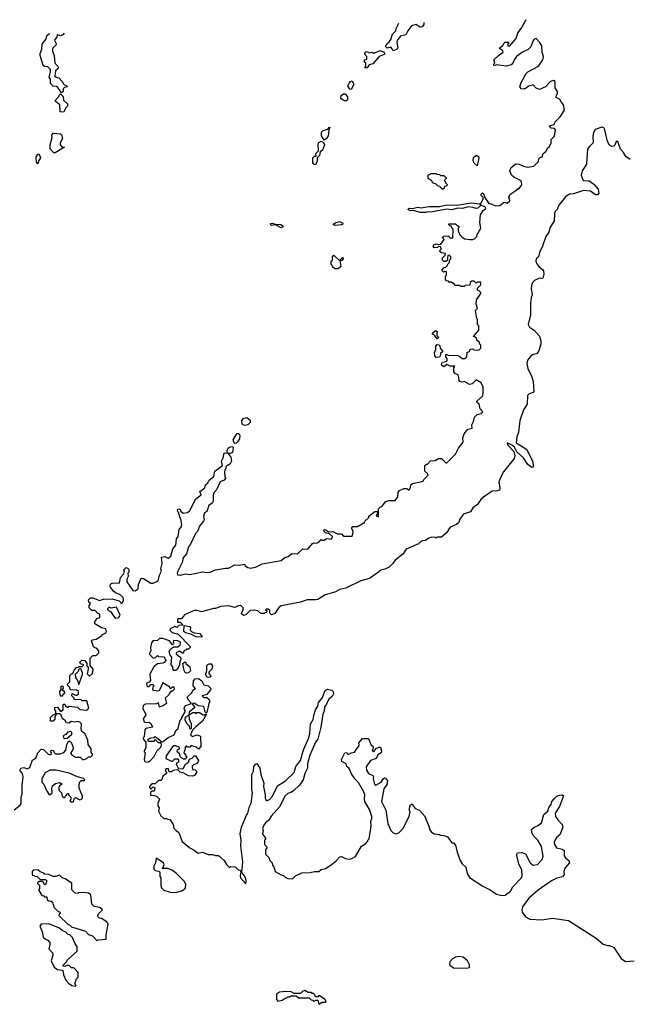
# Model space of a CAD drawing. Extents: x 2789571 to 2951634, y 860514 to 1033803.
# Tile 72 of 102: x 2858035 to 2863681, y 1022960 to 1032108. Entities that reach past the tile are written whole.
import ezdxf

# ---------------------------------------------------------------- set-up
doc = ezdxf.new("R2010")
doc.units = 0

msp = doc.modelspace()

# ---------------------------------------------------------------- linework, layer by layer
at = {"layer": '0CON05XD'}
for points in [[(2863031.7, 1031441.7), (2863010, 1031475), (2863010, 1031535), (2862995, 1031543.3), (2862967.5, 1031535), (2862920, 1031485), (2862865, 1031460), (2862835, 1031473.3), (2862805, 1031503.3), (2862765, 1031491.2), (2862725, 1031461.2), (2862696.2, 1031466.2), (2862683.3, 1031485), (2862693.3, 1031525), (2862740.5, 1031609.5), (2862755, 1031623.3), (2862855, 1031676), (2862896.9, 1031735), (2862900.6, 1031765), (2862888.6, 1031805), (2862885.5, 1031865), (2862865, 1031900), (2862835, 1031932), (2862815, 1031927.5), (2862805, 1031916), (2862782.7, 1031857.3), (2862759.5, 1031830.5), (2862707.5, 1031805), (2862652.5, 1031765), (2862630, 1031735), (2862620.7, 1031709.3), (2862600.7, 1031689.3), (2862555, 1031676.7), (2862465, 1031690), (2862445, 1031680), (2862440, 1031685), (2862440, 1031695), (2862450, 1031705), (2862440, 1031735), (2862483.6, 1031776.4), (2862526.7, 1031805), (2862525, 1031820), (2862490, 1031845), (2862523, 1031867), (2862535, 1031892.5), (2862545, 1031898.8), (2862578.3, 1031898.3), (2862570, 1031885), (2862570, 1031865), (2862585, 1031862.5), (2862625, 1031907.5), (2862646.7, 1031935), (2862663.3, 1031985), (2862695.8, 1032025), (2862735, 1032096.7), (2862739.9, 1032108.2)], [(2861790, 1032083.1), (2861790, 1032065), (2861775, 1032042.5), (2861755, 1032040), (2861715, 1032062.5), (2861675, 1032050), (2861641.2, 1032005), (2861623, 1031967), (2861573.9, 1031956.1), (2861547.5, 1031925), (2861540, 1031905), (2861550, 1031845), (2861535, 1031831.2), (2861505, 1031820), (2861496.7, 1031836.7), (2861483, 1031853), (2861450, 1031845), (2861437.5, 1031855), (2861437.5, 1031865), (2861447.5, 1031885), (2861468, 1031902), (2861482.5, 1031925), (2861500, 1031975), (2861530, 1032005), (2861532.5, 1032025), (2861557.5, 1032075), (2861557.9, 1032077)], [(2858449.6, 1031984.5), (2858435, 1031967.5), (2858415, 1031957.5), (2858381.7, 1031968.3), (2858380, 1031945), (2858360, 1031925), (2858357.5, 1031915), (2858371.7, 1031891.7), (2858372.5, 1031875), (2858338.3, 1031841.7), (2858340, 1031815), (2858356.7, 1031776.7), (2858363, 1031703), (2858390, 1031675), (2858392.5, 1031665), (2858388.3, 1031651.7), (2858368.3, 1031631.7), (2858363, 1031583), (2858373, 1031573), (2858398.3, 1031568.3), (2858430, 1031535), (2858441.7, 1031511.7), (2858451.7, 1031501.7), (2858468.3, 1031498.3), (2858480, 1031485), (2858451.7, 1031478.3), (2858440, 1031465), (2858438.3, 1031441.7), (2858425, 1031430), (2858388.3, 1031478.3), (2858377, 1031487), (2858345, 1031490), (2858320, 1031515), (2858320, 1031555), (2858307.5, 1031575), (2858322.5, 1031625), (2858320, 1031645), (2858295, 1031670), (2858265, 1031672.5), (2858253.9, 1031683.9), (2858223.8, 1031775), (2858223.8, 1031795), (2858240, 1031835), (2858245, 1031880), (2858277.5, 1031925), (2858290, 1031965), (2858312.6, 1031980.1)], [(2861265, 1031660), (2861245, 1031660), (2861242.5, 1031665), (2861250, 1031675), (2861250, 1031705), (2861240, 1031715), (2861240, 1031735), (2861260, 1031740), (2861260, 1031765), (2861242.5, 1031785), (2861243.6, 1031806.4), (2861265, 1031812.5), (2861285, 1031800), (2861305, 1031807.5), (2861315, 1031800), (2861335, 1031800), (2861385, 1031821.2), (2861417.7, 1031807.7), (2861426.7, 1031795), (2861422.5, 1031785), (2861375, 1031766.7), (2861315, 1031697.5), (2861281.7, 1031688.3), (2861265, 1031660)], [(2861115, 1031460), (2861101.7, 1031461.7), (2861082.5, 1031495), (2861095, 1031520), (2861110, 1031535), (2861125, 1031540), (2861140, 1031505), (2861115, 1031460)], [(2858445, 1031250), (2858411.7, 1031251.7), (2858407, 1031317), (2858360, 1031355), (2858400, 1031395), (2858401.7, 1031408.3), (2858415, 1031420), (2858440, 1031395), (2858441.7, 1031361.7), (2858480, 1031325), (2858480, 1031305), (2858460, 1031285), (2858445, 1031250)], [(2858715, 1026736.7), (2858775, 1026712.5), (2858815, 1026723.3), (2858895, 1026726), (2858958.3, 1026708.3), (2858985, 1026680), (2858998.8, 1026715), (2858995, 1026740), (2858967.5, 1026765), (2858925, 1026783.8), (2858907.9, 1026797.9), (2858880, 1026835), (2858875.6, 1026855), (2858882.9, 1026867.1), (2858895, 1026871.9), (2858963, 1026877), (2858973, 1026927), (2859000, 1026955), (2859007.5, 1026975), (2859003.6, 1026996.4), (2859023, 1027017), (2859046.4, 1027006.4), (2859050, 1026995), (2859050, 1026975), (2859040, 1026965), (2859042.5, 1026935), (2859030.7, 1026909.3), (2859030, 1026885), (2859085, 1026803.3), (2859107, 1026803), (2859135, 1026820), (2859138.3, 1026861.7), (2859165, 1026920), (2859185, 1026917.5), (2859255, 1026872.5), (2859275, 1026872.5), (2859322.5, 1026895), (2859333, 1026947), (2859352.5, 1026985), (2859347.5, 1027005), (2859357.5, 1027055), (2859352.5, 1027115), (2859385, 1027121.2), (2859415, 1027106.7), (2859425, 1027110), (2859438, 1027125), (2859459.3, 1027190.7), (2859486.2, 1027225), (2859492.5, 1027285), (2859507.5, 1027305), (2859517.5, 1027372.5), (2859536, 1027394), (2859540, 1027415), (2859536.7, 1027455), (2859519.3, 1027499.3), (2859512.5, 1027525), (2859503.3, 1027535), (2859501.7, 1027558.3), (2859515, 1027562.5), (2859525, 1027557.5), (2859530, 1027545), (2859555, 1027522.5), (2859595, 1027530), (2859615, 1027547.5), (2859672.5, 1027655), (2859720, 1027695), (2859710, 1027725), (2859755, 1027760), (2859762.5, 1027785), (2859783.6, 1027806.4), (2859795, 1027830), (2859837.5, 1027865), (2859847, 1027913), (2859920, 1027965), (2859908.8, 1028005), (2859928.8, 1028045), (2859933.3, 1028076.7), (2859945, 1028083.3), (2859970, 1028080), (2859962.5, 1028092.5), (2859963.3, 1028105), (2859972.7, 1028127.3), (2859983.9, 1028136.1), (2860005, 1028142.5), (2860020, 1028135), (2860013.3, 1028086.7), (2859995, 1028078.8), (2859970, 1028080), (2859996.7, 1028045), (2860002.5, 1028005), (2859989.3, 1027980.7), (2859975, 1027970), (2859965, 1027970), (2859950, 1027955), (2859950, 1027935), (2859940, 1027925), (2859937.5, 1027905), (2859940, 1027865), (2859947.5, 1027845), (2859935, 1027830), (2859897, 1027813), (2859865, 1027740), (2859839.3, 1027710.7), (2859833, 1027693), (2859833.3, 1027635), (2859823, 1027617), (2859792.5, 1027595), (2859775, 1027540), (2859752.5, 1027525), (2859743.9, 1027496.1), (2859747.5, 1027462.5), (2859741.7, 1027448.3), (2859706.4, 1027403.6), (2859686.1, 1027353.9), (2859667.5, 1027335), (2859623.3, 1027236.7), (2859605, 1027210), (2859586.1, 1027143.9), (2859551.2, 1027105), (2859548, 1027072), (2859503.3, 1026985), (2859497.5, 1026965), (2859501.7, 1026951.7), (2859525, 1026947.5), (2859575, 1026960), (2859615, 1026954.2), (2859735, 1026979.2), (2859775, 1026970.8), (2859804.2, 1026974.2), (2859855, 1026996), (2859946.4, 1027013.6), (2859975, 1027013.3), (2860035, 1027042.5), (2860075, 1027038.8), (2860125, 1027050), (2860130, 1027035), (2860155, 1027017.5), (2860175, 1027013.8), (2860225, 1027020), (2860288.3, 1027051.7), (2860465, 1027082.5), (2860499.3, 1027110.7), (2860528.3, 1027121.7), (2860565, 1027150), (2860615, 1027146.7), (2860665, 1027192.5), (2860695, 1027188.8), (2860715, 1027193.3), (2860755, 1027242.5), (2860765, 1027247.5), (2860797, 1027243), (2860815, 1027252.5), (2860835, 1027280), (2860843, 1027273), (2860865, 1027272.5), (2860885, 1027287.5), (2860927.5, 1027282.5), (2860938.3, 1027291.7), (2860940, 1027305), (2860915, 1027330), (2860875, 1027340), (2860860, 1027355), (2860865, 1027370), (2860878.3, 1027368.3), (2860905, 1027350), (2860945, 1027352.5), (2860985, 1027330), (2861025, 1027330), (2861045, 1027310), (2861125, 1027310), (2861132.5, 1027345), (2861130, 1027365), (2861120, 1027375), (2861121.7, 1027388.3), (2861131.7, 1027398.3), (2861175, 1027400), (2861225, 1027430), (2861235, 1027430), (2861241.7, 1027448.3), (2861278.3, 1027481.7), (2861280, 1027495), (2861335, 1027540), (2861358.3, 1027538.3), (2861360, 1027515), (2861351.7, 1027508.3), (2861350, 1027495), (2861365, 1027490), (2861370, 1027495), (2861370, 1027565), (2861385, 1027580), (2861400, 1027585), (2861438.3, 1027631.7), (2861465, 1027642.5), (2861525, 1027640), (2861550, 1027675), (2861552.5, 1027715), (2861565, 1027732.5), (2861605, 1027752.5), (2861631.7, 1027751.7), (2861645, 1027740), (2861655, 1027740), (2861667, 1027763), (2861670, 1027785), (2861685, 1027800), (2861785, 1027820), (2861790, 1027835), (2861830, 1027875), (2861828.3, 1027888.3), (2861800, 1027915), (2861800, 1027965), (2861815, 1027980), (2861825, 1027980), (2861851.7, 1028008.3), (2861896.7, 1028013.3), (2861925, 1028030), (2861955, 1028030), (2861995, 1027990), (2862005, 1027990), (2862085, 1028070), (2862113, 1028127), (2862157, 1028183), (2862153, 1028223), (2862165, 1028260), (2862200, 1028305), (2862238.3, 1028311.7), (2862237.5, 1028345), (2862252.5, 1028375), (2862260, 1028415), (2862285, 1028440), (2862321.7, 1028448.3), (2862337.5, 1028465), (2862313.3, 1028493.3), (2862303.3, 1028535), (2862283.3, 1028555), (2862282.5, 1028565), (2862335, 1028610), (2862342.5, 1028635), (2862342.5, 1028695), (2862322.5, 1028735), (2862275, 1028762.5), (2862240, 1028725), (2862215, 1028717.5), (2862165, 1028747.5), (2862145, 1028740), (2862125, 1028747.5), (2862117, 1028757), (2862116.4, 1028783.6), (2862109.3, 1028809.3), (2862085, 1028817.5), (2862070, 1028835), (2862070, 1028875), (2862078.3, 1028888.3), (2862035, 1028890), (2862005, 1028903.3), (2861975, 1028882.5), (2861957.5, 1028895), (2861953.6, 1028906.4), (2861962.5, 1028927.5), (2861997, 1028933), (2862007, 1028943), (2862007, 1028957), (2861993.3, 1028975), (2861993, 1028997), (2862005, 1028997.5), (2862015, 1028990), (2862105, 1028987.5), (2862125, 1028980), (2862145, 1028960), (2862175, 1028960), (2862190, 1028975), (2862191.7, 1029018.3), (2862208.3, 1029021.7), (2862218.3, 1029031.7), (2862221.7, 1029048.3), (2862245, 1029050), (2862255, 1029040), (2862285, 1029037.5), (2862305, 1029040), (2862320, 1029055), (2862320, 1029085), (2862310, 1029095), (2862308.3, 1029108.3), (2862281.7, 1029131.7), (2862278.3, 1029148.3), (2862268.3, 1029158.3), (2862250, 1029165), (2862300, 1029225), (2862300, 1029265), (2862290, 1029275), (2862290, 1029325), (2862283, 1029333), (2862270, 1029405), (2862290, 1029425), (2862277.5, 1029465), (2862280, 1029505), (2862320, 1029565), (2862320, 1029575), (2862305, 1029590), (2862290, 1029595), (2862290, 1029615), (2862320, 1029645), (2862320, 1029665), (2862315, 1029670), (2862285, 1029670), (2862275, 1029660), (2862258.3, 1029678.3), (2862235, 1029680), (2862220, 1029665), (2862218.3, 1029641.7), (2862175, 1029640), (2862165, 1029630), (2862135, 1029630), (2862125, 1029640), (2862085, 1029640), (2862065, 1029660), (2862055, 1029660), (2862045, 1029670), (2862025, 1029670), (2862018.3, 1029678.3), (2862001.7, 1029681.7), (2861990, 1029695), (2861990, 1029725), (2862000, 1029735), (2862000, 1029765), (2861985, 1029770), (2861973, 1029763), (2861960, 1029775), (2861960, 1029785), (2861980, 1029805), (2861995, 1029810), (2862010, 1029825), (2862011.7, 1029838.3), (2862028.3, 1029851.7), (2862030, 1029875), (2862040, 1029885), (2862040, 1029905), (2862025, 1029920), (2862011.7, 1029918.3), (2862008.3, 1029871.7), (2861995, 1029860), (2861975, 1029862.5), (2861963.8, 1029873.8), (2861962.5, 1029895), (2861988.3, 1029921.7), (2861990, 1029935), (2861953, 1029943), (2861941.7, 1029951.7), (2861940, 1029965), (2861950, 1029975), (2861948.3, 1029998.3), (2861925, 1030000), (2861917, 1029993), (2861885, 1029990), (2861877.5, 1030005), (2861883.6, 1030016.4), (2861903.6, 1030026.4), (2861925, 1030020), (2861948.3, 1030021.7), (2861980, 1030065), (2861960, 1030085), (2861975, 1030097.5), (2862015, 1030100), (2862035, 1030080), (2862058.3, 1030081.7), (2862061.7, 1030161.7), (2862050, 1030175), (2862048.3, 1030188.3), (2862031.7, 1030191.7), (2862020, 1030205), (2862025, 1030210), (2862085, 1030210), (2862095, 1030202.5), (2862120, 1030185), (2862108.3, 1030171.7), (2862110, 1030145), (2862125, 1030110), (2862147, 1030087), (2862172, 1030072), (2862216.4, 1030066.4), (2862245, 1030066.7), (2862262.5, 1030075), (2862282.5, 1030095), (2862282.5, 1030105), (2862319.3, 1030170.7), (2862310, 1030225), (2862315.9, 1030294.1), (2862342.5, 1030335), (2862367.5, 1030355), (2862362.5, 1030365), (2862325, 1030383.3), (2862315, 1030382.5), (2862292.5, 1030357.5), (2862277.3, 1030352.7), (2862245, 1030364), (2862205, 1030368), (2862145, 1030354), (2862104.1, 1030355.9), (2862048.8, 1030341.2), (2862005, 1030347.1), (2861855, 1030318.8), (2861825, 1030323.8), (2861805, 1030316.2), (2861755, 1030316.2), (2861695, 1030334.2), (2861661.7, 1030331.7), (2861640, 1030345), (2861653.9, 1030356.1), (2861685, 1030353.3), (2861735, 1030365.7), (2861765, 1030361.4), (2861835, 1030372.5), (2861935, 1030372.5), (2862005, 1030387.5), (2862095.8, 1030384.2), (2862232.7, 1030407.3), (2862306.1, 1030396.1), (2862315, 1030390), (2862341.2, 1030445), (2862340, 1030455), (2862321.2, 1030475), (2862322.3, 1030487.7), (2862335, 1030500), (2862345, 1030492.5), (2862357.5, 1030455), (2862395, 1030400), (2862416.4, 1030396.4), (2862455, 1030377.5), (2862497, 1030383), (2862535, 1030412.5), (2862565, 1030402.5), (2862590, 1030425), (2862587, 1030447), (2862580, 1030455), (2862590, 1030485), (2862645, 1030520), (2862665, 1030540), (2862675, 1030540), (2862700, 1030575), (2862697.5, 1030605), (2862687.5, 1030615), (2862625.9, 1030645.9), (2862603.9, 1030663.9), (2862590, 1030705), (2862600, 1030735), (2862645, 1030770), (2862675, 1030766.2), (2862715, 1030746.2), (2862755, 1030737.5), (2862813, 1030747), (2862855, 1030790), (2862860, 1030815), (2862871.7, 1030828.3), (2862890, 1030835), (2862900, 1030865), (2862922.5, 1030885), (2862943.6, 1030916.4), (2862955, 1030922.5), (2862972.5, 1030965), (2862973.3, 1030995), (2863003.3, 1031025), (2863012.5, 1031085), (2863005, 1031097.5), (2862971.7, 1031101.7), (2862957.5, 1031115), (2862958.3, 1031121.7), (2863000, 1031135), (2863007.5, 1031155), (2863056.2, 1031205), (2863098.3, 1031268.3), (2863087, 1031317), (2863060, 1031355), (2863060, 1031365), (2863020, 1031385), (2863023, 1031407), (2863031.7, 1031418.3), (2863031.7, 1031441.7)], [(2861065, 1031351.2), (2861039.3, 1031359.3), (2861020, 1031375), (2861023.3, 1031405), (2861045, 1031420), (2861058.3, 1031418.3), (2861081.7, 1031391.7), (2861080, 1031365), (2861065, 1031351.2)], [(2863707.7, 1030807.7), (2863667, 1030837), (2863646.7, 1030875), (2863616.2, 1030905), (2863592.5, 1030975), (2863585, 1030980), (2863577.5, 1030975), (2863566.1, 1030943.9), (2863555, 1030932.5), (2863535, 1030930), (2863515, 1030942.5), (2863495.8, 1030975.8), (2863473.1, 1031085), (2863463.4, 1031103.4), (2863445, 1031109.4), (2863381.5, 1031088.5), (2863365, 1031060), (2863360, 1031025), (2863363.8, 1030965), (2863325, 1030926.7), (2863312, 1030905), (2863300.8, 1030765), (2863260, 1030705), (2863252.5, 1030665), (2863270, 1030615), (2863325, 1030611.4), (2863370, 1030580), (2863410, 1030535), (2863416.2, 1030495), (2863405, 1030481.2), (2863385, 1030480.8), (2863338, 1030515), (2863275, 1030520), (2863181.2, 1030488.8), (2863145, 1030487.5), (2863105, 1030461.4), (2863045, 1030383.8), (2863027.5, 1030345), (2863011.4, 1030325), (2863004.4, 1030305), (2863001.4, 1030238.6), (2862960.8, 1030175), (2862950, 1030135), (2862922.9, 1030095), (2862894, 1030005), (2862864.3, 1029945.7), (2862856.2, 1029905), (2862833.8, 1029885), (2862830, 1029865), (2862836.7, 1029845), (2862858.8, 1029815), (2862896.7, 1029785), (2862903.3, 1029775), (2862905.9, 1029744.1), (2862895, 1029707.5), (2862885, 1029702.5), (2862865, 1029706.7), (2862817.5, 1029685), (2862800, 1029665), (2862790.7, 1029639.3), (2862786.2, 1029605), (2862797.5, 1029555), (2862786.7, 1029525), (2862781.1, 1029475), (2862782.5, 1029365), (2862760.8, 1029275), (2862770.5, 1029250.5), (2862815, 1029223.3), (2862865, 1029167.5), (2862876.7, 1029125), (2862876.7, 1029095), (2862856.1, 1029023.9), (2862836.1, 1029003.9), (2862805, 1028996.7), (2862785, 1028983.3), (2862754, 1028945), (2862746, 1028915), (2862755, 1028867.5), (2862795, 1028790), (2862806.1, 1028746.1), (2862812.5, 1028655), (2862806.1, 1028643.9), (2862769.3, 1028630.7), (2862752.5, 1028615), (2862748.8, 1028535), (2862715, 1028482.5), (2862681.9, 1028385), (2862670, 1028275), (2862653.9, 1028233.9), (2862647, 1028177), (2862695, 1028147.5), (2862747.5, 1028115), (2862798.8, 1028005), (2862806.4, 1027973.6), (2862805, 1027950), (2862795, 1027947.5), (2862755, 1027976.2), (2862716.8, 1028036.8), (2862653.6, 1028093.6), (2862632.5, 1028135), (2862615, 1028152.5), (2862563.6, 1028176.4), (2862570, 1028155), (2862626.7, 1028096.7), (2862636.7, 1028055), (2862628.3, 1028031.7), (2862531.2, 1027908.8), (2862518.8, 1027885), (2862487.5, 1027815), (2862496.7, 1027755), (2862493, 1027737), (2862475, 1027730), (2862425, 1027727.5), (2862345, 1027673.3), (2862318.3, 1027651.7), (2862287.7, 1027602.3), (2862245, 1027572.5), (2862223.9, 1027536.1), (2862160, 1027515), (2862127.5, 1027475), (2862112.5, 1027435), (2862095, 1027417.5), (2862035, 1027392.5), (2861999.3, 1027340.7), (2861955, 1027300), (2861915, 1027300), (2861905, 1027290), (2861897, 1027297), (2861865, 1027300), (2861835, 1027290), (2861805, 1027270), (2861775, 1027267.5), (2861760.7, 1027259.3), (2861740.7, 1027239.3), (2861625, 1027190), (2861595, 1027142.5), (2861525, 1027087.5), (2861502.5, 1027055), (2861467.3, 1027022.7), (2861427, 1027003), (2861390, 1026995), (2861370, 1026975), (2861285, 1026917.5), (2861205, 1026893.3), (2861065, 1026826.7), (2861010, 1026815), (2860961.7, 1026788.3), (2860874.1, 1026765.9), (2860805, 1026722.5), (2860783, 1026717), (2860705, 1026716.7), (2860645, 1026696.7), (2860465, 1026662.5), (2860443.6, 1026646.4), (2860405, 1026590), (2860375, 1026580), (2860360, 1026595), (2860358.3, 1026618.3), (2860345, 1026630), (2860325, 1026630), (2860320, 1026625), (2860330, 1026615), (2860328.3, 1026601.7), (2860311.7, 1026598.3), (2860305, 1026590), (2860275, 1026590), (2860247, 1026617), (2860215, 1026622.5), (2860175, 1026617.5), (2860135, 1026577.5), (2860113, 1026573), (2860097.5, 1026585), (2860096.7, 1026595), (2860110, 1026625), (2860110, 1026645), (2860090, 1026665), (2860066.4, 1026663.6), (2860035, 1026647.5), (2859975, 1026663.8), (2859905, 1026656.7), (2859855, 1026637.5), (2859835, 1026637.5), (2859725, 1026607.5), (2859685, 1026620), (2859655, 1026617.5), (2859565, 1026580), (2859538.3, 1026541.7), (2859505, 1026540), (2859500, 1026535), (2859501.7, 1026511.7), (2859525, 1026510), (2859548.3, 1026488.3), (2859548.3, 1026481.7), (2859515, 1026480), (2859495, 1026460), (2859475, 1026470), (2859431.7, 1026448.3), (2859430, 1026435), (2859453, 1026413), (2859508.8, 1026398.8), (2859620, 1026285), (2859620, 1026275), (2859605, 1026260), (2859585, 1026260), (2859578.3, 1026251.7), (2859561.7, 1026248.3), (2859555, 1026220), (2859527.5, 1026237.5), (2859513, 1026237), (2859490, 1026225), (2859490, 1026215), (2859526.7, 1026186.7), (2859532.5, 1026175), (2859530, 1026155), (2859523, 1026147), (2859520, 1026115), (2859502.5, 1026075), (2859485, 1026062.5), (2859465, 1026062.5), (2859460, 1026065), (2859457, 1026097), (2859442.5, 1026115), (2859447.5, 1026185), (2859432.5, 1026205), (2859422.5, 1026235), (2859433.6, 1026256.4), (2859465, 1026280), (2859505, 1026280), (2859525, 1026300), (2859530, 1026325), (2859505, 1026337.5), (2859465, 1026340), (2859460, 1026325), (2859470, 1026315), (2859455, 1026300), (2859427, 1026337), (2859365, 1026357.5), (2859335, 1026360), (2859311.7, 1026338.3), (2859275, 1026340), (2859260.7, 1026319.3), (2859251.2, 1026275), (2859253.3, 1026245), (2859237.5, 1026215), (2859275, 1026177.5), (2859298.3, 1026181.7), (2859315, 1026200), (2859325, 1026190), (2859378.3, 1026188.3), (2859392.5, 1026155), (2859377.5, 1026135), (2859365, 1026130), (2859315, 1026122.5), (2859280, 1026095), (2859243.9, 1026026.1), (2859251.7, 1025968.3), (2859237.5, 1025952.5), (2859213.3, 1025945), (2859215, 1025920), (2859225, 1025910), (2859237, 1025913), (2859255, 1025930), (2859275, 1025930), (2859280, 1025915), (2859273, 1025907), (2859270, 1025885), (2859278.3, 1025878.3), (2859325, 1025872.5), (2859335, 1025880), (2859360, 1025925), (2859365, 1025950), (2859420, 1025915), (2859435, 1025890), (2859455, 1025910), (2859468.3, 1025908.3), (2859470, 1025885), (2859455, 1025870), (2859441.7, 1025868.3), (2859423, 1025847), (2859420, 1025835), (2859387.5, 1025805), (2859400, 1025755), (2859370, 1025735), (2859335, 1025720), (2859325, 1025760), (2859305, 1025752.5), (2859205, 1025748.8), (2859183.3, 1025735), (2859180, 1025705), (2859207.5, 1025655), (2859205, 1025640), (2859183.6, 1025616.4), (2859192.5, 1025585), (2859205, 1025577.5), (2859235, 1025580), (2859255, 1025567.5), (2859270, 1025535), (2859207.5, 1025522.5), (2859198.3, 1025511.7), (2859190, 1025445), (2859182.5, 1025435), (2859185, 1025420), (2859207.5, 1025395), (2859206.4, 1025343.6), (2859190, 1025315), (2859190, 1025305), (2859200, 1025295), (2859192.5, 1025235), (2859197.5, 1025215), (2859225, 1025208.8), (2859245, 1025218.8), (2859285, 1025263.8), (2859311.7, 1025318.3), (2859342.5, 1025345), (2859352.5, 1025365), (2859348.3, 1025388.3), (2859325, 1025390), (2859295, 1025420), (2859277, 1025403), (2859235, 1025402.5), (2859230, 1025405), (2859230, 1025425), (2859253, 1025437), (2859281.7, 1025438.3), (2859295, 1025447.5), (2859351.7, 1025401.7), (2859365, 1025400), (2859370, 1025405)], [(2860865, 1030990), (2860838.3, 1031028.3), (2860838.3, 1031061.7), (2860855, 1031080), (2860898.3, 1031091.7), (2860915, 1031110), (2860920, 1031105), (2860910, 1031100), (2860901.7, 1031028.3), (2860886.4, 1031003.6), (2860865, 1030990)], [(2858351.7, 1030871.7), (2858318.3, 1030908.3), (2858317.5, 1030945), (2858336.7, 1031015), (2858333.3, 1031035), (2858345, 1031052.5), (2858415, 1031047.5), (2858425, 1031040), (2858432.5, 1031005), (2858412.5, 1030965), (2858410, 1030945), (2858425, 1030930), (2858450, 1030925), (2858365, 1030872.5), (2858351.7, 1030871.7)], [(2860785, 1030760), (2860771.7, 1030761.7), (2860758.3, 1030778.3), (2860760, 1030825), (2860775, 1030840), (2860788.3, 1030841.7), (2860787.5, 1030865), (2860811.7, 1030888.3), (2860807.5, 1030955), (2860813.6, 1030966.4), (2860835, 1030980), (2860858.3, 1030968.3), (2860867.5, 1030945), (2860847.5, 1030895), (2860828.3, 1030881.7), (2860820, 1030845), (2860800, 1030825), (2860800, 1030795), (2860785, 1030760)], [(2858205, 1030770), (2858190, 1030785), (2858187.5, 1030835), (2858205, 1030860), (2858215, 1030860), (2858227.5, 1030825), (2858210, 1030795), (2858205, 1030770)], [(2862285, 1030750), (2862256.4, 1030776.4), (2862249.3, 1030799.3), (2862251.7, 1030828.3), (2862275, 1030850), (2862300, 1030835), (2862302.5, 1030825), (2862285, 1030750)], [(2861965, 1030530), (2861938.3, 1030558.3), (2861921.7, 1030561.7), (2861905, 1030580), (2861871.7, 1030591.7), (2861868.3, 1030608.3), (2861831.7, 1030631.7), (2861831.7, 1030668.3), (2861845, 1030670), (2861855, 1030680), (2861905, 1030680), (2861911.7, 1030671.7), (2861935, 1030670), (2861945, 1030660), (2861975, 1030660), (2861998.3, 1030638.3), (2861998.3, 1030631.7), (2861980, 1030615), (2861988.3, 1030608.3), (2861991.7, 1030591.7), (2862010, 1030575), (2861998.3, 1030561.7), (2861981.7, 1030558.3), (2861978.3, 1030541.7), (2861965, 1030530)], [(2860465, 1030173.3), (2860411.7, 1030201.7), (2860375, 1030197.5), (2860363, 1030207), (2860367.5, 1030215), (2860385, 1030218), (2860408.3, 1030208.3), (2860460, 1030205), (2860475, 1030197.5), (2860482.5, 1030185), (2860465, 1030173.3)], [(2860966.4, 1030196.4), (2860947.5, 1030205), (2860965, 1030221.2), (2861005, 1030233.8), (2861038.3, 1030218.3), (2861033.3, 1030205), (2861025, 1030200.8), (2860966.4, 1030196.4)], [(2860995, 1029792.5), (2860962.5, 1029792.5), (2860941.7, 1029811.7), (2860938.3, 1029828.3), (2860930, 1029835), (2860930, 1029865), (2860940, 1029875), (2860940, 1029905), (2860955, 1029920), (2861005, 1029870), (2861035, 1029900), (2861040, 1029895), (2861040, 1029885), (2861028.3, 1029871.7), (2861010, 1029870), (2861020, 1029815), (2860995, 1029792.5)], [(2861915, 1029142.5), (2861888.3, 1029178.3), (2861870, 1029185), (2861870, 1029195), (2861895, 1029217.5), (2861905, 1029217.5), (2861917, 1029207), (2861910, 1029195), (2861910, 1029175), (2861930, 1029155), (2861915, 1029142.5)], [(2861905, 1028970), (2861892.5, 1028985), (2861890, 1029015), (2861902.5, 1029045), (2861902.5, 1029075), (2861915, 1029090), (2861928.3, 1029088.3), (2861938.3, 1029078.3), (2861942.5, 1029055), (2861967.5, 1029025), (2861943.9, 1029006.1), (2861942.5, 1028985), (2861935, 1028972.5), (2861905, 1028970)], [(2860125, 1028336.7), (2860101.2, 1028351.2), (2860097.7, 1028382.3), (2860115, 1028406.7), (2860145, 1028411.2), (2860176.1, 1028386.1), (2860176.7, 1028365), (2860155, 1028343.3), (2860125, 1028336.7)], [(2860035, 1028170), (2860027, 1028177), (2860020, 1028205), (2860045, 1028252.5), (2860055, 1028262.5), (2860072.5, 1028262.5), (2860081.2, 1028245), (2860076.2, 1028215), (2860060, 1028185), (2860045, 1028172.5), (2860035, 1028170)], [(2857983.6, 1024766.4), (2858039.3, 1024810.7), (2858047.5, 1024825), (2858047.5, 1024885), (2858057, 1024917), (2858057, 1024993), (2858067.5, 1025075), (2858060, 1025105), (2858038.3, 1025128.3), (2858038.3, 1025141.7), (2858047, 1025153), (2858075, 1025160), (2858105, 1025147.5), (2858129.3, 1025160.7), (2858155, 1025230), (2858167, 1025233), (2858188.3, 1025251.7), (2858203, 1025297), (2858235, 1025330), (2858255, 1025327.5), (2858300, 1025285), (2858315, 1025280), (2858328.3, 1025281.7), (2858330, 1025295), (2858322.5, 1025305), (2858335, 1025320), (2858348.3, 1025318.3), (2858351.7, 1025301.7), (2858368.3, 1025288.3), (2858411.7, 1025288.3), (2858445, 1025300), (2858465, 1025320), (2858473.3, 1025375), (2858492.5, 1025407.5), (2858512.5, 1025395), (2858533.3, 1025345), (2858530, 1025325), (2858507.5, 1025295), (2858515, 1025282.5), (2858545, 1025263.3), (2858555, 1025257.5), (2858597, 1025257), (2858620, 1025235), (2858633, 1025233), (2858660, 1025245), (2858675, 1025260), (2858695, 1025260), (2858710, 1025275), (2858710, 1025285), (2858700, 1025295), (2858700, 1025335), (2858670, 1025375), (2858667.5, 1025415), (2858640, 1025475), (2858612.5, 1025495), (2858607.5, 1025515), (2858610, 1025565), (2858595, 1025580), (2858575, 1025587.5), (2858545, 1025582.5), (2858513.3, 1025586.7), (2858495, 1025572.5), (2858470, 1025575), (2858456.4, 1025596.4), (2858433.6, 1025613.6), (2858420, 1025645), (2858405, 1025660), (2858370, 1025660), (2858370, 1025645), (2858360, 1025635), (2858361.7, 1025608.3), (2858345, 1025590), (2858321.7, 1025591.7), (2858320, 1025625), (2858345, 1025650), (2858370, 1025660), (2858370, 1025685), (2858360, 1025695), (2858361.7, 1025718.3), (2858385, 1025720), (2858415, 1025680), (2858440, 1025695), (2858440, 1025745), (2858445, 1025750), (2858455, 1025750), (2858461.7, 1025731.7), (2858475, 1025720), (2858485, 1025720), (2858495, 1025730), (2858571.7, 1025721.7), (2858595, 1025700), (2858655, 1025693.3), (2858669.3, 1025700.7), (2858677, 1025713), (2858658.3, 1025778.3), (2858615, 1025780), (2858605, 1025790), (2858541.7, 1025791.7), (2858540, 1025805), (2858520, 1025825), (2858521.7, 1025848.3), (2858552.5, 1025832.5), (2858567, 1025833), (2858580, 1025845), (2858580, 1025865), (2858565, 1025880), (2858511.7, 1025881.7), (2858501.7, 1025891.7), (2858500, 1025905), (2858481.7, 1025921.7), (2858480, 1025935), (2858500, 1025955), (2858500, 1026015), (2858515, 1026030), (2858530, 1026035), (2858540, 1026065), (2858561.7, 1026088.3), (2858578.3, 1026091.7), (2858585, 1026100), (2858615, 1026100), (2858628.3, 1026111.7), (2858628.3, 1026118.3), (2858605, 1026120), (2858590, 1026135), (2858613, 1026157), (2858640, 1026155), (2858660, 1026125), (2858660, 1026105), (2858670, 1026095), (2858672.5, 1026075), (2858661.7, 1026031.7), (2858685, 1026010), (2858710, 1026035), (2858717.5, 1026075), (2858688.3, 1026108.3), (2858690, 1026175), (2858715, 1026200), (2858745, 1026200), (2858770, 1026225), (2858770, 1026245), (2858748.3, 1026268.3), (2858731.7, 1026271.7), (2858721.7, 1026281.7), (2858703, 1026337), (2858713, 1026347), (2858745, 1026352.5), (2858795, 1026382.5), (2858803.6, 1026396.4), (2858835, 1026412.5), (2858842.5, 1026425), (2858835, 1026447.5), (2858796.4, 1026456.4), (2858732.5, 1026495), (2858733, 1026517), (2858750, 1026535), (2858750, 1026545), (2858780, 1026555), (2858780, 1026585), (2858761.7, 1026591.7), (2858735, 1026620), (2858705, 1026620), (2858680, 1026645), (2858680, 1026665), (2858692.5, 1026685), (2858676.7, 1026696.7), (2858673, 1026717), (2858693, 1026737), (2858715, 1026736.7)], [(2858928.3, 1026548.3), (2858955, 1026552.5), (2858970, 1026575), (2858935, 1026650), (2858885, 1026640), (2858865, 1026650), (2858850, 1026635), (2858850, 1026625), (2858879.3, 1026609.3), (2858915, 1026557.5), (2858928.3, 1026548.3)], [(2859725, 1026370), (2859673.9, 1026373.9), (2859625, 1026397.5), (2859575, 1026410), (2859560, 1026425), (2859561.7, 1026478.3), (2859615, 1026470), (2859621.7, 1026461.7), (2859620, 1026435), (2859630, 1026425), (2859655, 1026412.5), (2859710, 1026405), (2859730, 1026375), (2859725, 1026370)], [(2858585, 1025930), (2858620, 1026025), (2858620, 1026045), (2858611.7, 1026051.7), (2858608.3, 1026068.3), (2858595, 1026080), (2858581.7, 1026068.3), (2858578.3, 1026051.7), (2858550, 1026025), (2858552.5, 1025995), (2858570, 1025975), (2858585, 1025930)], [(2859585, 1026037.5), (2859573.3, 1026043.3), (2859563, 1026063), (2859550, 1026125), (2859565, 1026140), (2859578.3, 1026138.3), (2859580, 1026125), (2859616.7, 1026095), (2859623, 1026057), (2859605, 1026040), (2859585, 1026037.5)], [(2859785, 1025997.5), (2859775, 1026002.5), (2859760, 1026025), (2859773, 1026057), (2859773.6, 1026106.4), (2859781.7, 1026118.3), (2859795, 1026123.3), (2859815, 1026122.5), (2859826.7, 1026105), (2859820, 1026075), (2859792.5, 1026045), (2859793, 1026033), (2859807.5, 1026015), (2859810, 1026005), (2859805, 1026000), (2859785, 1025997.5)], [(2859370, 1025405), (2859415, 1025440), (2859470, 1025465), (2859486.4, 1025503.6), (2859507, 1025523), (2859525, 1025600), (2859540, 1025615), (2859540, 1025625), (2859571.7, 1025678.3), (2859571.7, 1025691.7), (2859562.5, 1025705), (2859565, 1025720), (2859580, 1025735), (2859630, 1025755), (2859602.5, 1025785), (2859592.5, 1025815), (2859635, 1025852.5), (2859645, 1025880), (2859670, 1025895), (2859648.3, 1025918.3), (2859650, 1025965), (2859665, 1025983.3), (2859695, 1025986.7), (2859727.5, 1025965), (2859747, 1025927), (2859785, 1025917.5), (2859810, 1025895), (2859808.3, 1025881.7), (2859775, 1025840), (2859730, 1025825), (2859745, 1025810), (2859775, 1025810), (2859789.3, 1025799.3), (2859802.5, 1025775), (2859792.5, 1025755), (2859775, 1025670), (2859761.7, 1025671.7), (2859758.3, 1025678.3), (2859747, 1025727), (2859693, 1025733), (2859655, 1025757.5), (2859640, 1025755), (2859640, 1025745), (2859660, 1025725), (2859660, 1025715), (2859610, 1025675), (2859610, 1025650), (2859645, 1025670), (2859665, 1025670), (2859675, 1025660), (2859685, 1025670), (2859705, 1025672.5), (2859738.3, 1025648.3), (2859751.7, 1025648.3), (2859765, 1025660), (2859770, 1025655), (2859735, 1025590), (2859670.7, 1025539.3), (2859641.7, 1025508.3), (2859622.5, 1025465), (2859638.3, 1025448.3), (2859685, 1025462.5), (2859715, 1025450), (2859717.5, 1025355), (2859695, 1025330), (2859675, 1025350), (2859635, 1025360), (2859625, 1025360), (2859615, 1025350), (2859595, 1025350), (2859585, 1025360), (2859571.7, 1025348.3), (2859570, 1025315), (2859561.7, 1025308.3), (2859560, 1025295), (2859580, 1025275), (2859580, 1025265), (2859590, 1025255), (2859571.7, 1025238.3), (2859558.3, 1025238.3), (2859530, 1025255), (2859518.3, 1025288.3), (2859497.5, 1025305), (2859502.5, 1025325), (2859520, 1025335), (2859520, 1025345), (2859485, 1025362.5), (2859468.3, 1025361.7), (2859455, 1025352.5), (2859395, 1025267.5), (2859392.5, 1025245), (2859445, 1025220), (2859455, 1025220), (2859475, 1025240), (2859505, 1025240), (2859511.7, 1025231.7), (2859511.7, 1025208.3), (2859490, 1025195), (2859492.5, 1025185), (2859511.7, 1025151.7), (2859545, 1025147.5), (2859555, 1025150), (2859575, 1025190), (2859605, 1025210), (2859611.7, 1025238.3), (2859645, 1025250), (2859651.7, 1025268.3), (2859668.3, 1025268.3), (2859696.7, 1025225), (2859683, 1025197), (2859650, 1025185), (2859638.3, 1025171.7), (2859641.7, 1025141.7), (2859665, 1025140), (2859676.4, 1025126.4), (2859676.4, 1025113.6), (2859660, 1025085), (2859645, 1025080), (2859603, 1025083), (2859555, 1025110), (2859525, 1025117.5), (2859505, 1025140), (2859458.3, 1025131.7), (2859445, 1025120), (2859425, 1025120), (2859418.3, 1025148.3), (2859395, 1025147.5), (2859390, 1025145), (2859390, 1025125), (2859398.3, 1025118.3), (2859400, 1025105), (2859365, 1025080), (2859355, 1025050), (2859345, 1025040), (2859325, 1025040), (2859295, 1025010), (2859263, 1025007), (2859240, 1024985), (2859240, 1024975), (2859255, 1024960), (2859275, 1024980), (2859290, 1024975), (2859285, 1024940), (2859265, 1024940), (2859251.7, 1024928.3), (2859251.7, 1024901.7), (2859285, 1024900), (2859305, 1024892.5), (2859332.5, 1024865), (2859317.5, 1024825), (2859317.5, 1024805), (2859330, 1024785), (2859323.6, 1024753.6), (2859345, 1024710), (2859375, 1024687.5), (2859397, 1024687), (2859433, 1024673), (2859461.7, 1024631.7), (2859466.4, 1024596.4), (2859487.5, 1024575), (2859512.5, 1024555), (2859543.6, 1024473.6), (2859615, 1024412.5), (2859655, 1024392.5), (2859693, 1024363), (2859735, 1024372.5), (2859785, 1024352.5), (2859825, 1024352.5), (2859855, 1024342.5), (2859881.7, 1024341.7), (2859936.4, 1024296.4), (2859955, 1024260), (2859980, 1024235), (2859987, 1024233), (2859995, 1024240), (2860037, 1024237), (2860065, 1024210), (2860080, 1024205), (2860090, 1024195), (2860083.8, 1024156.2), (2860088, 1024135), (2860135, 1024080), (2860140, 1024105), (2860135.8, 1024125), (2860124.1, 1024154.1), (2860100, 1024185), (2860109.2, 1024285), (2860090.9, 1024430.9), (2860094.2, 1024485), (2860082, 1024545), (2860096, 1024605), (2860142.9, 1024717.1), (2860156, 1024735), (2860171.2, 1024798.8), (2860185, 1024830), (2860197.5, 1024925), (2860192, 1024955), (2860193.3, 1025095), (2860206.2, 1025125), (2860212, 1025168), (2860225, 1025190), (2860238.3, 1025198.3), (2860266.7, 1025155), (2860276.4, 1025096.4), (2860302, 1025015), (2860299.2, 1024985), (2860316.2, 1024905), (2860316.7, 1024875), (2860324.1, 1024854.1), (2860335, 1024853.3), (2860355, 1024863.8), (2860382.5, 1024895), (2860431.3, 1024988.7), (2860505, 1025036.2), (2860583.8, 1025115), (2860601.7, 1025168.3), (2860643.9, 1025226.1), (2860672.5, 1025325), (2860720, 1025435), (2860730, 1025475), (2860737, 1025563), (2860762.5, 1025605), (2860767, 1025643), (2860783.3, 1025695), (2860805, 1025730), (2860812.5, 1025765), (2860846.1, 1025803.9), (2860873.6, 1025876.4), (2860895, 1025887.5), (2860935, 1025880), (2860947.5, 1025865), (2860950, 1025845), (2860939.5, 1025820.5), (2860905.9, 1025794.1), (2860885, 1025747.5), (2860865.9, 1025724.1), (2860863.8, 1025685), (2860851.2, 1025655), (2860834, 1025536), (2860803.8, 1025425), (2860782, 1025395), (2860730, 1025275), (2860708.8, 1025195), (2860708, 1025155), (2860683.3, 1025105), (2860670, 1025045), (2860633.9, 1024996.1), (2860577.7, 1024942.3), (2860553.3, 1024926.7), (2860525, 1024920), (2860497.5, 1024895), (2860453.6, 1024796.4), (2860372.7, 1024707.3), (2860350, 1024670), (2860317.5, 1024645), (2860303.3, 1024625), (2860292.5, 1024595), (2860297.5, 1024575), (2860292.5, 1024545), (2860320, 1024505), (2860318.3, 1024491.7), (2860310, 1024485), (2860310, 1024445), (2860327, 1024427), (2860330, 1024415), (2860320, 1024395), (2860320, 1024355), (2860350, 1024325), (2860360, 1024295), (2860380, 1024275), (2860383, 1024253), (2860397, 1024237), (2860410, 1024195), (2860463, 1024163), (2860487, 1024157), (2860501.7, 1024141.7), (2860525, 1024130), (2860570, 1024125), (2860596.4, 1024153.6), (2860657, 1024183), (2860735, 1024183.3), (2860775, 1024192.5), (2860815, 1024193.3), (2860835, 1024212.5), (2860875, 1024222.5), (2860930, 1024255), (2860975, 1024292.5), (2861008.3, 1024331.7), (2861025, 1024332.5), (2861063.6, 1024313.6), (2861095, 1024310), (2861120, 1024315), (2861155.9, 1024334.1), (2861210.7, 1024429.3), (2861250, 1024455), (2861270, 1024475), (2861270, 1024485), (2861281.7, 1024498.3), (2861300, 1024615), (2861298.3, 1024661.7), (2861307.5, 1024685), (2861306.7, 1024705), (2861285, 1024770), (2861242.5, 1024845), (2861237.5, 1024865), (2861242.5, 1024905), (2861233.3, 1024935), (2861186.1, 1025016.1), (2861150.7, 1025050.7), (2861120, 1025095), (2861095, 1025150), (2861075, 1025170), (2861067.5, 1025195), (2861027.5, 1025215), (2861024, 1025236), (2861055, 1025297.5), (2861075, 1025300), (2861085, 1025280), (2861113.6, 1025296.4), (2861146.4, 1025303.6), (2861190, 1025365), (2861185, 1025390), (2861221.7, 1025428.3), (2861275, 1025430), (2861297.5, 1025375), (2861320, 1025355), (2861320, 1025335), (2861310, 1025325), (2861315, 1025310), (2861325, 1025310), (2861351.7, 1025338.3), (2861375, 1025350), (2861388.3, 1025348.3), (2861397.5, 1025315), (2861392.5, 1025295), (2861363.3, 1025276.7), (2861347.5, 1025245), (2861295, 1025223.8), (2861254, 1025165), (2861258.8, 1025135), (2861275, 1025103.3), (2861316.7, 1025085), (2861322.5, 1025075), (2861318.8, 1025055), (2861332, 1025005), (2861345, 1024996.7), (2861395, 1025023.3), (2861415, 1025057.5), (2861425, 1025063.3), (2861435, 1025060), (2861452, 1025035), (2861447.7, 1025002.3), (2861418.3, 1024961.7), (2861397.5, 1024845), (2861437.5, 1024765), (2861455, 1024640), (2861482.5, 1024575), (2861503.6, 1024553.6), (2861536.4, 1024543.6), (2861560, 1024555), (2861595, 1024590), (2861652.5, 1024705), (2861662.5, 1024745), (2861657.5, 1024765), (2861660, 1024805), (2861675, 1024820), (2861685, 1024820), (2861690, 1024805), (2861707, 1024787), (2861720, 1024775), (2861750, 1024765), (2861795, 1024710), (2861837.5, 1024615), (2861845, 1024580), (2861860.7, 1024560.7), (2861885, 1024542.5), (2861935, 1024537.5), (2861945, 1024530), (2861975, 1024527.5), (2862010, 1024515), (2862051.7, 1024461.7), (2862065, 1024460), (2862085, 1024440), (2862100, 1024375), (2862128.8, 1024295), (2862146.7, 1024265), (2862180, 1024235), (2862192, 1024175), (2862215, 1024136.7), (2862337.7, 1024057.7), (2862405, 1024023.3), (2862465, 1023983.8), (2862515, 1023971.2), (2862545, 1023974), (2862595, 1024011.2), (2862618.3, 1024051.7), (2862695, 1024133.3), (2862703.8, 1024155), (2862701.2, 1024205), (2862673.8, 1024265), (2862653.9, 1024343.9), (2862653.6, 1024356.4), (2862661.7, 1024368.3), (2862700.7, 1024370.7), (2862735, 1024356.7), (2862776.7, 1024275), (2862805, 1024253.3), (2862845, 1024260), (2862888.8, 1024305), (2862898.8, 1024335), (2862883.3, 1024425), (2862848, 1024485), (2862808, 1024525), (2862793.8, 1024555), (2862791.2, 1024585), (2862814.3, 1024605.7), (2862845, 1024616.7), (2862883.6, 1024646.4), (2862906.4, 1024723.6), (2862942.5, 1024755), (2862951.7, 1024788.3), (2862972.5, 1024815), (2862980, 1024845), (2863000, 1024870), (2863026.4, 1024893.6), (2863055, 1024903.8), (2863076.1, 1024906.1), (2863086.4, 1024896.4), (2863051.7, 1024798.3), (2863010, 1024735), (2863012.5, 1024705), (2863033.6, 1024673.6), (2863075, 1024630), (2863080, 1024605), (2863052.5, 1024535), (2863025, 1024512.5), (2863010.5, 1024489.5), (2863001.2, 1024465), (2863003.3, 1024445), (2863023.9, 1024413.9), (2863075, 1024402.5), (2863095, 1024390), (2863095, 1024340), (2863102.5, 1024325), (2863137.5, 1024295), (2863143.3, 1024275), (2863101.2, 1024225), (2863090, 1024195), (2863092.5, 1024165), (2863077.5, 1024145), (2863025, 1024131.2), (2862975, 1024106.2), (2862850.9, 1024019.1), (2862765, 1023946.2), (2862706.2, 1023865), (2862700, 1023835), (2862704, 1023815), (2862733.2, 1023773.2), (2862775, 1023752), (2862884.1, 1023744.1), (2862985, 1023760), (2863135, 1023738), (2863390, 1023575), (2863455, 1023520), (2863495, 1023506.7), (2863516.4, 1023506.4), (2863555, 1023487.5), (2863624.1, 1023384.1), (2863665, 1023357.5), (2863745, 1023362.5)], [(2858425, 1025820), (2858410, 1025835), (2858407.5, 1025865), (2858420, 1025885), (2858420, 1025915), (2858435, 1025920), (2858440, 1025895), (2858430, 1025885), (2858448.3, 1025868.3), (2858450, 1025855), (2858425, 1025820)], [(2859625, 1025520), (2859630, 1025525), (2859630, 1025565), (2859612.5, 1025605), (2859610, 1025650), (2859605, 1025650), (2859585, 1025630), (2859571.7, 1025628.3), (2859570, 1025605), (2859585, 1025572.5), (2859608.3, 1025548.3), (2859611.7, 1025521.7), (2859625, 1025520)], [(2858455, 1025427.5), (2858445, 1025432.5), (2858442.5, 1025455), (2858450, 1025465), (2858468.8, 1025471.2), (2858485, 1025492.5), (2858507, 1025497), (2858517, 1025487), (2858516.7, 1025465), (2858475, 1025430), (2858455, 1025427.5)], [(2858535, 1024840), (2858541.7, 1024868.3), (2858555, 1024880), (2858595, 1024860), (2858610, 1024865), (2858617.5, 1024875), (2858617.5, 1024895), (2858588.3, 1024968.3), (2858587.5, 1025005), (2858593, 1025027), (2858605, 1025040), (2858635, 1025040), (2858640, 1025045), (2858628.3, 1025058.3), (2858573, 1025073), (2858495, 1025106.2), (2858375, 1025136.7), (2858315, 1025136.7), (2858270.7, 1025109.3), (2858240, 1025055), (2858240, 1025025), (2858260, 1025005), (2858283.3, 1024945), (2858305, 1024912.5), (2858315, 1024907.5), (2858337.5, 1024925), (2858333.3, 1024965), (2858340.7, 1024989.3), (2858368.3, 1025011.7), (2858405, 1025020), (2858430, 1025005), (2858405, 1024990), (2858397.5, 1024975), (2858398.3, 1024948.3), (2858422.5, 1024925), (2858430, 1024895), (2858445, 1024880), (2858455, 1024880), (2858460, 1024895), (2858481.7, 1024918.3), (2858488.3, 1024918.3), (2858490, 1024905), (2858510, 1024885), (2858510, 1024865), (2858501.7, 1024851.7), (2858515, 1024840), (2858535, 1024840)], [(2859465, 1023997.5), (2859495, 1024002.5), (2859540, 1024015), (2859575, 1024040), (2859577.5, 1024075), (2859562.5, 1024105), (2859492.5, 1024175), (2859453.6, 1024203.6), (2859415, 1024222.5), (2859361.7, 1024221.7), (2859377.5, 1024255), (2859372.5, 1024275), (2859303, 1024317), (2859297.5, 1024275), (2859282.5, 1024245), (2859282.5, 1024215), (2859293, 1024203), (2859327.5, 1024197.5), (2859337.5, 1024187.5), (2859338.3, 1024148.3), (2859347.5, 1024135), (2859347.5, 1024065), (2859353, 1024043), (2859375, 1024020), (2859433, 1024003), (2859465, 1023997.5)], [(2858755, 1023550), (2858765, 1023560), (2858840, 1023565), (2858840, 1023605), (2858857.5, 1023705), (2858845, 1023727.5), (2858795, 1023757.5), (2858775, 1023760), (2858760, 1023775), (2858763, 1023797), (2858800, 1023835), (2858800, 1023845), (2858775, 1023860), (2858728.3, 1023868.3), (2858705, 1023890), (2858696.4, 1023976.4), (2858675, 1023992.5), (2858655, 1023996.7), (2858585, 1024000), (2858575, 1023990), (2858551.7, 1023991.7), (2858520, 1024025), (2858520, 1024085), (2858457, 1024127), (2858430, 1024135), (2858405, 1024160), (2858371.7, 1024148.3), (2858345, 1024147.5), (2858307, 1024167), (2858265, 1024170), (2858258.3, 1024178.3), (2858225, 1024190), (2858205, 1024210), (2858160, 1024205), (2858150, 1024195), (2858150, 1024165), (2858155, 1024160), (2858168.3, 1024158.3), (2858175, 1024150), (2858198.3, 1024148.3), (2858225, 1024120), (2858275, 1024120), (2858287, 1024107), (2858275, 1024070), (2858261.7, 1024071.7), (2858258.3, 1024088.3), (2858245, 1024100), (2858215, 1024100), (2858201.7, 1024088.3), (2858201.7, 1024081.7), (2858220, 1024065), (2858220, 1024035), (2858210, 1024025), (2858241.7, 1023971.7), (2858258.3, 1023968.3), (2858265, 1023960), (2858288.3, 1023958.3), (2858291.7, 1023931.7), (2858305, 1023920), (2858328.3, 1023918.3), (2858338.3, 1023908.3), (2858341.7, 1023891.7), (2858350, 1023885), (2858351.7, 1023861.7), (2858391.7, 1023821.7), (2858408.3, 1023818.3), (2858410, 1023805), (2858401.7, 1023798.3), (2858400, 1023785), (2858485, 1023700), (2858497, 1023697), (2858515, 1023680), (2858645, 1023640), (2858675, 1023610), (2858710, 1023595), (2858755, 1023550)], [(2858555, 1023130), (2858560, 1023135), (2858550, 1023145), (2858550, 1023165), (2858557, 1023173), (2858560, 1023195), (2858577, 1023213), (2858577, 1023257), (2858538.3, 1023298.3), (2858515, 1023300), (2858495, 1023320), (2858475, 1023320), (2858455, 1023310), (2858440, 1023315), (2858440, 1023325), (2858470, 1023355), (2858475, 1023370), (2858570, 1023455), (2858567.5, 1023495), (2858546.7, 1023526.7), (2858525, 1023580), (2858500, 1023605), (2858485, 1023610), (2858465, 1023630), (2858430, 1023645), (2858405, 1023667.5), (2858305, 1023706.7), (2858233.3, 1023705), (2858220.8, 1023685), (2858242.9, 1023635), (2858254.3, 1023585), (2858275, 1023566.2), (2858297.3, 1023557.3), (2858314.1, 1023534.1), (2858316.2, 1023515), (2858306.2, 1023475), (2858342, 1023435), (2858344, 1023415), (2858328.8, 1023365), (2858354, 1023305), (2858385, 1023282.5), (2858428.3, 1023278.3), (2858440, 1023265), (2858443, 1023233), (2858462.5, 1023185), (2858490, 1023155), (2858520, 1023135), (2858555, 1023130)], [(2862185, 1023294.4), (2862215, 1023303.3), (2862215, 1023327.5), (2862195.8, 1023365), (2862155, 1023399.4), (2862115, 1023405.6), (2862085, 1023398.1), (2862056.3, 1023383.7), (2862030.8, 1023355), (2862027.5, 1023335), (2862032, 1023325), (2862065, 1023298.1), (2862185, 1023294.4)], [(2860815, 1022960), (2860845, 1022980), (2860880, 1022980), (2860880, 1022995), (2860868.3, 1023008.3), (2860825, 1023040), (2860811.7, 1023038.3), (2860805, 1023030), (2860785, 1023030), (2860778.3, 1023048.3), (2860765, 1023060), (2860751.7, 1023061.7), (2860745, 1023070), (2860715, 1023070), (2860685, 1023087.5), (2860661.7, 1023078.3), (2860645, 1023060), (2860585, 1023060), (2860557, 1023077), (2860505, 1023080), (2860448.3, 1023071.7), (2860420, 1023055), (2860420, 1023005), (2860435, 1022990), (2860475, 1023000), (2860501.7, 1023018.3), (2860518.3, 1023021.7), (2860525, 1023030), (2860545, 1023030), (2860555, 1023040), (2860605, 1023040), (2860625, 1023020), (2860725, 1023020), (2860741.7, 1023001.7), (2860758.3, 1022998.3), (2860765, 1022990), (2860778.3, 1022991.7), (2860785, 1023000), (2860805, 1023000), (2860815, 1022960)]]:
    msp.add_lwpolyline(points, dxfattribs=at)

doc.saveas('drawing.dxf')
